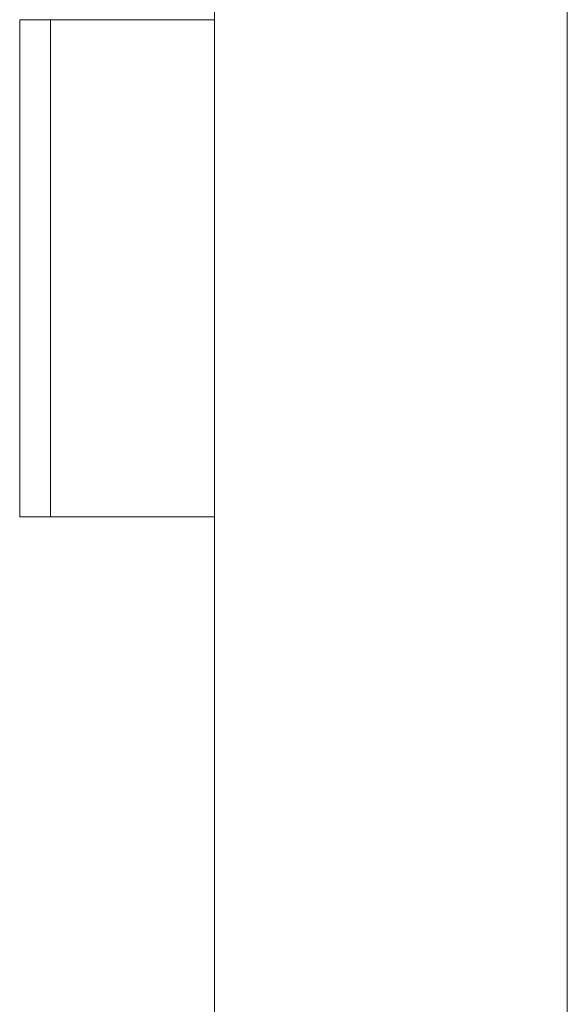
# Model space of a CAD drawing. Header units: inches. Extents: x 16 to 463, y 31 to 294.
# Tile 28 of 110: x 49.91 to 51.01, y 176.62 to 178.6. Entities that reach past the tile are written whole.
import ezdxf

# ---------------------------------------------------------------- set-up
doc = ezdxf.new("R2010")
doc.units = ezdxf.units.IN
doc.header["$LTSCALE"] = 28.571429
doc.header["$MEASUREMENT"] = 0
doc.layers.add('Dimension (ANSI)', color=7, linetype='Continuous', lineweight=5)
doc.layers.add('Visible (ANSI)', color=7, linetype='Continuous', lineweight=5)
doc.styles.add('ROMANS', font='romans.shx')
doc.dimstyles.new('Default (ANSI)', dxfattribs={"dimscale": 28.571429, "dimtxt": 0.1, "dimasz": 0.098425, "dimexe": 0.125, "dimexo": 0.0625, "dimgap": 0.031496, "dimtad": 0, "dimtih": 1, "dimtoh": 1, "dimrnd": 1e-08, "dimzin": 0, "dimdsep": 46, "dimtxsty": 'ROMANS', "dimcen": 0.09, "dimdle": 0.393701, "dimclrd": 256, "dimclre": 256, "dimclrt": 256, "dimadec": 0, "dimazin": 0, "dimtfac": 1, "dimtofl": 0, "dimtmove": 0, "dimatfit": 3, "dimfxl": 1, "dimtolj": 1, "dimtzin": 0, "dimlwd": -1, "dimlwe": -1, "dimarcsym": 0})

# ---------------------------------------------------------------- blocks, each defined once
blk = doc.blocks.new('*D31')
at = {"layer": 'Defpoints', "color": 0, "transparency": 16777216}
for p in [(50.3024, 217.6036), (68.1352, 217.6036), (50.3024, 139.6036)]:
    blk.add_point(p, dxfattribs=at)
at = {"layer": 'Dimension (ANSI)', "transparency": 16777216}
for p, q in [((52.0881, 217.6036), (71.7066, 217.6036)), ((68.1352, 214.7915), (68.1352, 185.694)), ((68.1352, 142.4158), (68.1352, 171.5133)), ((52.0881, 139.6036), (71.7066, 139.6036))]:
    blk.add_line(p, q, dxfattribs=at)
for points in [[(67.6665, 214.7915), (68.6039, 214.7915), (68.1352, 217.6036)], [(67.6665, 142.4158), (68.6039, 142.4158), (68.1352, 139.6036)]]:
    blk.add_solid(points, dxfattribs=at)
at = {"layer": 'Dimension (ANSI)', "transparency": 16777216, "insert": (68.1352, 178.6036), "char_height": 2.85714, "attachment_point": 5, "style": 'ROMANS'}
blk.add_mtext('\\A1;78.00\\PHINGE\\PHEIGHT', dxfattribs=at)

msp = doc.modelspace()

# ---------------------------------------------------------------- linework, layer by layer
at = {"layer": 'Visible (ANSI)'}
for p, q in [((51.0119, 218.5724), (51.0119, 138.6349)), ((50.3024, 178.6036), (50.3024, 179.6036)), ((49.9102, 177.6036), (49.9102, 178.6036)), ((49.9102, 178.6036), (49.9788, 178.6036)), ((49.9724, 177.6036), (49.9724, 178.6036)), ((50.3024, 178.6036), (49.9788, 178.6036)), ((49.9788, 178.6036), (50.3024, 178.6036)), ((50.3024, 177.6036), (50.3024, 178.6036)), ((49.9788, 177.6036), (49.9102, 177.6036)), ((49.9788, 177.6036), (50.3024, 177.6036)), ((50.3024, 177.6036), (49.9788, 177.6036)), ((50.3024, 176.6036), (50.3024, 177.6036))]:
    msp.add_line(p, q, dxfattribs=at)

# ---------------------------------------------------------------- dimensions: what is measured, and where the dimension line sits
at = {"layer": 'Dimension (ANSI)'}
dim = msp.add_linear_dim(base=(68.1352, 217.6036), p1=(50.3024, 139.6036), p2=(50.3024, 217.6036), angle=90, text='<>\\PHINGE\\PHEIGHT', dimstyle='Default (ANSI)', override={"dimdec": 2, "dimtp": 0, "dimtm": 0, "dimtdec": 2, "dimatfit": 1}, dxfattribs=at)
dim.commit()
dim.dimension.update_dxf_attribs({"geometry": '*D31', "text_midpoint": (68.1352, 178.6036), "dimtype": 160})

doc.saveas('drawing.dxf')
